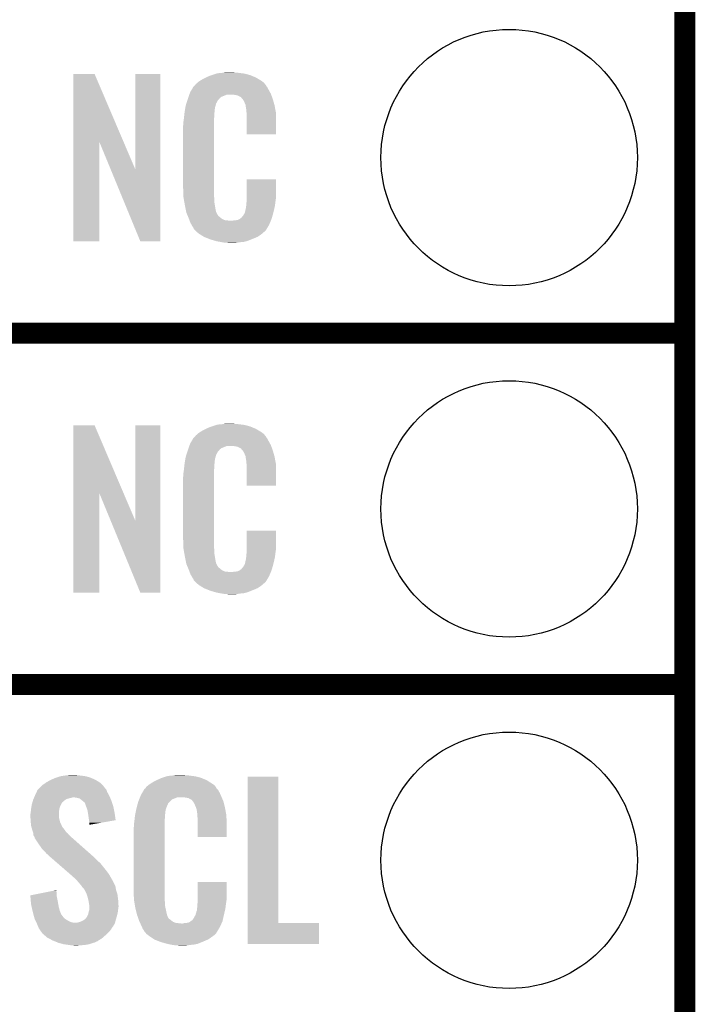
# Model space of a CAD drawing. Extents: x -1.3 to 24.2, y -3.9 to 39.2.
# Tile 34 of 53: x 19.3 to 24.2, y 6.6 to 13.7. Entities that reach past the tile are written whole.
import ezdxf

# ---------------------------------------------------------------- set-up
doc = ezdxf.new("R2010")
doc.units = 0
doc.layers.get('0').update_dxf_attribs({"linetype": 'CONTINUOUS'})
for name, color, linetype in [('SMART_DOF_6_CLICK_V100_GKO', 5, 'CONTINUOUS'), ('SMART_DOF_6_CLICK_V100_GTO', 14, 'CONTINUOUS'), ('SMART_DOF_6_CLICK_V100_GTS', 12, 'CONTINUOUS')]:
    doc.layers.add(name, color=color, linetype=linetype)

# ---------------------------------------------------------------- blocks, each defined once
blk = doc.blocks.new('ROUND_36')
blk.add_circle((0, 0), 0.9271)

msp = doc.modelspace()

# ---------------------------------------------------------------- linework, layer by layer
at = {"layer": 'SMART_DOF_6_CLICK_V100_GKO', "const_width": 0.1524}
msp.add_lwpolyline([(24.13, -1.27), (24.13, 36.83)], dxfattribs=at)
at = {"layer": 'SMART_DOF_6_CLICK_V100_GTO', "const_width": 0.1524}
for points in [[(18.9738, 11.43), (24.13, 11.43)], [(18.9738, 11.43), (24.13, 11.43)], [(18.9738, 8.89), (24.13, 8.89)], [(18.9738, 8.89), (24.13, 8.89)]]:
    msp.add_lwpolyline(points, dxfattribs=at)
at = {"layer": 'SMART_DOF_6_CLICK_V100_GTO'}
for points in [[(20.751802, 13.3096), (20.78228, 13.31214), (20.927062, 13.3096), (20.90674, 13.31214)], [(20.78228, 13.31214), (20.79752, 13.31468), (20.90674, 13.31214), (20.891502, 13.31468)], [(20.79752, 13.31468), (20.812762, 13.31722), (20.876262, 13.31468), (20.863562, 13.31722)], [(19.707874, 12.816718), (19.707882, 13.304504), (20.070868, 12.816718), (19.862804, 13.304504)], [(19.707882, 13.304504), (19.707884, 13.30452), (19.862804, 13.304504), (19.707884, 13.30452)], [(20.15744, 12.613758), (20.157462, 13.304496), (20.337766, 12.613758), (20.33778, 13.304496)], [(20.157462, 13.304496), (20.157464, 13.30452), (20.33778, 13.304496), (20.157464, 13.30452)], [(20.59432, 13.230862), (20.608834, 13.24356), (21.095424, 13.230862), (21.084542, 13.24356)], [(20.608834, 13.24356), (20.614642, 13.24864), (21.084542, 13.24356), (21.077432, 13.24864)], [(20.614642, 13.24864), (20.626618, 13.256262), (21.077432, 13.24864), (21.06676, 13.256262)], [(20.626618, 13.256262), (20.642582, 13.26642), (21.06676, 13.256262), (21.04983, 13.26642)], [(20.642582, 13.26642), (20.66798, 13.27912), (21.04983, 13.26642), (21.02866, 13.27912)], [(20.66798, 13.27912), (20.67814, 13.2842), (21.02866, 13.27912), (21.016324, 13.2842)], [(20.67814, 13.2842), (20.703538, 13.29436), (21.016324, 13.2842), (20.991652, 13.29436)], [(20.703538, 13.29436), (20.711158, 13.2969), (20.991652, 13.29436), (20.985482, 13.2969)], [(20.711158, 13.2969), (20.7264, 13.30198), (20.985482, 13.2969), (20.966432, 13.30198)], [(20.7264, 13.30198), (20.743334, 13.30706), (20.966432, 13.30198), (20.947382, 13.30706)], [(20.743334, 13.30706), (20.751802, 13.3096), (20.947382, 13.30706), (20.927062, 13.3096)], [(20.549232, 13.159738), (20.55368, 13.172442), (21.13788, 13.159738), (21.130952, 13.172442)], [(20.55368, 13.172442), (20.562644, 13.18768), (21.130952, 13.172442), (21.12264, 13.18768)], [(20.562644, 13.18768), (20.576094, 13.21054), (21.12264, 13.18768), (21.109942, 13.21054)], [(20.576094, 13.21054), (20.579086, 13.215622), (21.109942, 13.21054), (21.106132, 13.215622)], [(20.579086, 13.215622), (20.58416, 13.218164), (21.106132, 13.215622), (21.104226, 13.218164)], [(20.58416, 13.218164), (20.58619, 13.220702), (21.104226, 13.218164), (21.102322, 13.220702)], [(20.58619, 13.220702), (20.59025, 13.225776), (21.102322, 13.220702), (21.099782, 13.225776)], [(20.59025, 13.225776), (20.59432, 13.230862), (21.099782, 13.225776), (21.095424, 13.230862)], [(20.526272, 13.091158), (20.533492, 13.114018), (20.741638, 13.091158), (20.754338, 13.114018)], [(20.533492, 13.114018), (20.5359, 13.12164), (20.754338, 13.114018), (20.761956, 13.12164)], [(20.5359, 13.12164), (20.536788, 13.124182), (20.761956, 13.12164), (20.764498, 13.124182)], [(20.536788, 13.124182), (20.538564, 13.129256), (20.764498, 13.124182), (20.767038, 13.129256)], [(20.538564, 13.129256), (20.542122, 13.139418), (20.767038, 13.129256), (20.779742, 13.139418)], [(20.542122, 13.139418), (20.547454, 13.154658), (20.779742, 13.139418), (20.817836, 13.154658)], [(20.547454, 13.154658), (20.547456, 13.15466), (20.817836, 13.154658), (20.866098, 13.15466)], [(20.547456, 13.15466), (20.549232, 13.159738), (21.139694, 13.15466), (21.13788, 13.159738)], [(20.88388, 13.15212), (20.866098, 13.15466), (21.140602, 13.15212), (21.139694, 13.15466)], [(20.896578, 13.14958), (20.88388, 13.15212), (21.141508, 13.14958), (21.140602, 13.15212)], [(20.921974, 13.13688), (20.896578, 13.14958), (21.146044, 13.13688), (21.141508, 13.14958)], [(20.924518, 13.131804), (20.921974, 13.13688), (21.147856, 13.131804), (21.146044, 13.13688)], [(20.931052, 13.12418), (20.924518, 13.131804), (21.150578, 13.12418), (21.147856, 13.131804)], [(20.939758, 13.11402), (20.931052, 13.12418), (21.153568, 13.11402), (21.150578, 13.12418)], [(20.94992, 13.09116), (20.939758, 13.11402), (21.160292, 13.09116), (21.153568, 13.11402)], [(20.51304, 13.02512), (20.514642, 13.035278), (20.729448, 13.02512), (20.73148, 13.035278)], [(20.514642, 13.035278), (20.516648, 13.047978), (20.73148, 13.035278), (20.73148, 13.047978)], [(20.516648, 13.047978), (20.518252, 13.058138), (20.73148, 13.047978), (20.73402, 13.058138)], [(20.518252, 13.058138), (20.519054, 13.063218), (20.73402, 13.058138), (20.73402, 13.063218)], [(20.519054, 13.063218), (20.52066, 13.073382), (20.73402, 13.063218), (20.73679, 13.073382)], [(20.52066, 13.073382), (20.526272, 13.091158), (20.73679, 13.073382), (20.741638, 13.091158)], [(20.953984, 13.081002), (20.94992, 13.09116), (21.16328, 13.081002), (21.160292, 13.09116)], [(20.954998, 13.078464), (20.953984, 13.081002), (21.163764, 13.078464), (21.16328, 13.081002)], [(20.955, 13.070842), (20.954998, 13.078464), (21.165216, 13.070842), (21.163764, 13.078464)], [(20.95754, 13.058138), (20.955, 13.070842), (21.167636, 13.058138), (21.165216, 13.070842)], [(20.96008, 13.04036), (20.95754, 13.058138), (21.171022, 13.04036), (21.167636, 13.058138)], [(20.961058, 13.027658), (20.96008, 13.04036), (21.17344, 13.027658), (21.171022, 13.04036)], [(20.96262, 13.00734), (20.961058, 13.027658), (21.173436, 13.00734), (21.17344, 13.027658)], [(20.50542, 12.96162), (20.50796, 12.9794), (20.7264, 12.96162), (20.7264, 12.9794)], [(20.50542, 12.943842), (20.50542, 12.96162), (20.7264, 12.943842), (20.7264, 12.96162)], [(20.50796, 12.9794), (20.508242, 12.981938), (20.7264, 12.9794), (20.7264, 12.981938)], [(20.508242, 12.981938), (20.5105, 13.00226), (20.7264, 12.981938), (20.72894, 13.00226)], [(20.5105, 13.00226), (20.512756, 13.022578), (20.72894, 13.00226), (20.72894, 13.022578)], [(20.512756, 13.022578), (20.51304, 13.02512), (20.72894, 13.022578), (20.729448, 13.02512)], [(20.96262, 12.867664), (20.96262, 13.00734), (21.173416, 12.867664), (21.173436, 13.00734)], [(20.50288, 12.931142), (20.50542, 12.943842), (20.7264, 12.931142), (20.7264, 12.943842)], [(20.50288, 12.48156), (20.50288, 12.931142), (20.7264, 12.48156), (20.7264, 12.931142)], [(19.70786, 12.095504), (19.707874, 12.816718), (19.895796, 12.095504), (19.89582, 12.816718)], [(19.97945, 12.613758), (19.89582, 12.816718), (20.15744, 12.613758), (20.070868, 12.816718)], [(21.173416, 12.86764), (20.96262, 12.867664), (21.173416, 12.86764), (21.173416, 12.867664)], [(20.192996, 12.095496), (19.97945, 12.613758), (20.337756, 12.095496), (20.337766, 12.613758)], [(20.96262, 12.40282), (20.962642, 12.542496), (21.17344, 12.40282), (21.17344, 12.542496)], [(20.962642, 12.542496), (20.962644, 12.54252), (21.17344, 12.542496), (20.962644, 12.54252)], [(20.505232, 12.41806), (20.50288, 12.48156), (20.7264, 12.41806), (20.7264, 12.48156)], [(20.50542, 12.412982), (20.505232, 12.41806), (20.727126, 12.412982), (20.7264, 12.41806)], [(20.50763, 12.400278), (20.50542, 12.412982), (20.72894, 12.400278), (20.727126, 12.412982)], [(20.511606, 12.377418), (20.50763, 12.400278), (20.72894, 12.377418), (20.72894, 12.400278)], [(20.961984, 12.38504), (20.96262, 12.390122), (21.1709, 12.38504), (21.171626, 12.390122)], [(20.96262, 12.390122), (20.96262, 12.40282), (21.171626, 12.390122), (21.17344, 12.40282)], [(20.51558, 12.35456), (20.511606, 12.377418), (20.73255, 12.35456), (20.72894, 12.377418)], [(20.520662, 12.32916), (20.51558, 12.35456), (20.73656, 12.32916), (20.73255, 12.35456)], [(20.525234, 12.306298), (20.520662, 12.32916), (20.74164, 12.306298), (20.73656, 12.32916)], [(20.949922, 12.303762), (20.955, 12.329162), (21.15566, 12.303762), (21.161636, 12.329162)], [(20.955, 12.329162), (20.955002, 12.331704), (21.161636, 12.329162), (21.162234, 12.331704)], [(20.955002, 12.331704), (20.95754, 12.336784), (21.162234, 12.331704), (21.163428, 12.336784)], [(20.95754, 12.344402), (20.958048, 12.346942), (21.165222, 12.344402), (21.16582, 12.346942)], [(20.95754, 12.336784), (20.95754, 12.344402), (21.163428, 12.336784), (21.165222, 12.344402)], [(20.958048, 12.346942), (20.96008, 12.357102), (21.16582, 12.346942), (21.167174, 12.357102)], [(20.96008, 12.3698), (20.961984, 12.38504), (21.168866, 12.3698), (21.1709, 12.38504)], [(20.96008, 12.357102), (20.96008, 12.3698), (21.167174, 12.357102), (21.168866, 12.3698)], [(20.52574, 12.303762), (20.525234, 12.306298), (20.74291, 12.303762), (20.74164, 12.306298)], [(20.533062, 12.285982), (20.52574, 12.303762), (20.751802, 12.285982), (20.74291, 12.303762)], [(20.53411, 12.283436), (20.533062, 12.285982), (20.754342, 12.283436), (20.751802, 12.285982)], [(20.5362, 12.278362), (20.53411, 12.283436), (20.756884, 12.278362), (20.754342, 12.283436)], [(20.538292, 12.273278), (20.5362, 12.278362), (20.764502, 12.273278), (20.756884, 12.278362)], [(20.54143, 12.26566), (20.538292, 12.273278), (20.77212, 12.26566), (20.764502, 12.273278)], [(20.54352, 12.26058), (20.54143, 12.26566), (20.779742, 12.26058), (20.77212, 12.26566)], [(20.545474, 12.2555), (20.54352, 12.26058), (20.787362, 12.2555), (20.779742, 12.26058)], [(20.548406, 12.24788), (20.545474, 12.2555), (20.802604, 12.24788), (20.787362, 12.2555)], [(20.55036, 12.2428), (20.548406, 12.24788), (20.848322, 12.2428), (20.802604, 12.24788)], [(20.858482, 12.242802), (20.866104, 12.24534), (21.136686, 12.242802), (21.13773, 12.24534)], [(20.876262, 12.24534), (20.901662, 12.25042), (21.13773, 12.24534), (21.139822, 12.25042)], [(20.901662, 12.25042), (20.914356, 12.258038), (21.139822, 12.25042), (21.14296, 12.258038)], [(20.914356, 12.258038), (20.91436, 12.25804), (21.14296, 12.258038), (21.14296, 12.25804)], [(20.91436, 12.25804), (20.924522, 12.265666), (21.14296, 12.25804), (21.145078, 12.265666)], [(20.924522, 12.265666), (20.927062, 12.270738), (21.145078, 12.265666), (21.146486, 12.270738)], [(20.927062, 12.270738), (20.937222, 12.280902), (21.146486, 12.270738), (21.14931, 12.280902)], [(20.937222, 12.280902), (20.94992, 12.30376), (21.14931, 12.280902), (21.15566, 12.30376)], [(20.94992, 12.30376), (20.949922, 12.303762), (21.15566, 12.30376), (21.15566, 12.303762)], [(20.55622, 12.22756), (20.55036, 12.2428), (21.130408, 12.22756), (21.136684, 12.2428)], [(20.563278, 12.21486), (20.55622, 12.22756), (21.12518, 12.21486), (21.130408, 12.22756)], [(20.568922, 12.204698), (20.563278, 12.21486), (21.119082, 12.204698), (21.12518, 12.21486)], [(20.579076, 12.189466), (20.568922, 12.204698), (21.109942, 12.189466), (21.119082, 12.204698)], [(20.57908, 12.184384), (20.579076, 12.189466), (21.106894, 12.184384), (21.109942, 12.189466)], [(20.586702, 12.17676), (20.57908, 12.184384), (21.10232, 12.17676), (21.106894, 12.184384)], [(20.59178, 12.17168), (20.586702, 12.17676), (21.099776, 12.17168), (21.10232, 12.17676)], [(20.848322, 12.2428), (20.858482, 12.242802), (21.136684, 12.2428), (21.136686, 12.242802)], [(20.59686, 12.166598), (20.59178, 12.17168), (21.093424, 12.166598), (21.099776, 12.17168)], [(20.602786, 12.16152), (20.59686, 12.166598), (21.08708, 12.16152), (21.093424, 12.166598)], [(20.614638, 12.15136), (20.602786, 12.16152), (21.075228, 12.15136), (21.08708, 12.16152)], [(20.622768, 12.14628), (20.614638, 12.15136), (21.069302, 12.14628), (21.075228, 12.15136)], [(20.65122, 12.1285), (20.622768, 12.14628), (21.043902, 12.1285), (21.069302, 12.14628)], [(20.65528, 12.125962), (20.65122, 12.1285), (21.037978, 12.125962), (21.043902, 12.1285)], [(20.687936, 12.11326), (20.65528, 12.125962), (21.00834, 12.11326), (21.037978, 12.125962)], [(20.701, 12.108178), (20.687936, 12.11326), (20.99527, 12.108178), (21.00834, 12.11326)], [(20.744178, 12.09548), (20.701, 12.108178), (20.962618, 12.09548), (20.99527, 12.108178)], [(19.895796, 12.09548), (19.70786, 12.095504), (19.895796, 12.09548), (19.895796, 12.095504)], [(20.337756, 12.09548), (20.192996, 12.095496), (20.337756, 12.09548), (20.337756, 12.095496)], [(20.771274, 12.0904), (20.744178, 12.09548), (20.939758, 12.0904), (20.962618, 12.09548)], [(20.78482, 12.08786), (20.771274, 12.0904), (20.91182, 12.08786), (20.939758, 12.0904)], [(20.800058, 12.08532), (20.78482, 12.08786), (20.896578, 12.08532), (20.91182, 12.08786)], [(20.827998, 12.08278), (20.817838, 12.08532), (20.881338, 12.08278), (20.896578, 12.08532)], [(19.707874, 10.276718), (19.707882, 10.764504), (20.070868, 10.276718), (19.862804, 10.764504)], [(19.707882, 10.764504), (19.707884, 10.76452), (19.862804, 10.764504), (19.707884, 10.76452)], [(20.15744, 10.073758), (20.157462, 10.764496), (20.337766, 10.073758), (20.33778, 10.764496)], [(20.157462, 10.764496), (20.157464, 10.76452), (20.33778, 10.764496), (20.157464, 10.76452)], [(20.67814, 10.7442), (20.703538, 10.75436), (21.016324, 10.7442), (20.991652, 10.75436)], [(20.703538, 10.75436), (20.711158, 10.7569), (20.991652, 10.75436), (20.985482, 10.7569)], [(20.711158, 10.7569), (20.7264, 10.76198), (20.985482, 10.7569), (20.966432, 10.76198)], [(20.7264, 10.76198), (20.743334, 10.76706), (20.966432, 10.76198), (20.947382, 10.76706)], [(20.743334, 10.76706), (20.751802, 10.7696), (20.947382, 10.76706), (20.927062, 10.7696)], [(20.751802, 10.7696), (20.78228, 10.77214), (20.927062, 10.7696), (20.90674, 10.77214)], [(20.78228, 10.77214), (20.79752, 10.77468), (20.90674, 10.77214), (20.891502, 10.77468)], [(20.79752, 10.77468), (20.812762, 10.77722), (20.876262, 10.77468), (20.863562, 10.77722)], [(20.579086, 10.675622), (20.58416, 10.678164), (21.106132, 10.675622), (21.104226, 10.678164)], [(20.58416, 10.678164), (20.58619, 10.680702), (21.104226, 10.678164), (21.102322, 10.680702)], [(20.58619, 10.680702), (20.59025, 10.685776), (21.102322, 10.680702), (21.099782, 10.685776)], [(20.59025, 10.685776), (20.59432, 10.690862), (21.099782, 10.685776), (21.095424, 10.690862)], [(20.59432, 10.690862), (20.608834, 10.70356), (21.095424, 10.690862), (21.084542, 10.70356)], [(20.608834, 10.70356), (20.614642, 10.70864), (21.084542, 10.70356), (21.077432, 10.70864)], [(20.614642, 10.70864), (20.626618, 10.716262), (21.077432, 10.70864), (21.06676, 10.716262)], [(20.626618, 10.716262), (20.642582, 10.72642), (21.06676, 10.716262), (21.04983, 10.72642)], [(20.642582, 10.72642), (20.66798, 10.73912), (21.04983, 10.72642), (21.02866, 10.73912)], [(20.66798, 10.73912), (20.67814, 10.7442), (21.02866, 10.73912), (21.016324, 10.7442)], [(20.542122, 10.599418), (20.547454, 10.614658), (20.779742, 10.599418), (20.817836, 10.614658)], [(20.547454, 10.614658), (20.547456, 10.61466), (20.817836, 10.614658), (20.866098, 10.61466)], [(20.547456, 10.61466), (20.549232, 10.619738), (21.139694, 10.61466), (21.13788, 10.619738)], [(20.549232, 10.619738), (20.55368, 10.632442), (21.13788, 10.619738), (21.130952, 10.632442)], [(20.55368, 10.632442), (20.562644, 10.64768), (21.130952, 10.632442), (21.12264, 10.64768)], [(20.562644, 10.64768), (20.576094, 10.67054), (21.12264, 10.64768), (21.109942, 10.67054)], [(20.576094, 10.67054), (20.579086, 10.675622), (21.109942, 10.67054), (21.106132, 10.675622)], [(20.88388, 10.61212), (20.866098, 10.61466), (21.140602, 10.61212), (21.139694, 10.61466)], [(20.896578, 10.60958), (20.88388, 10.61212), (21.141508, 10.60958), (21.140602, 10.61212)], [(20.921974, 10.59688), (20.896578, 10.60958), (21.146044, 10.59688), (21.141508, 10.60958)], [(20.52066, 10.533382), (20.526272, 10.551158), (20.73679, 10.533382), (20.741638, 10.551158)], [(20.526272, 10.551158), (20.533492, 10.574018), (20.741638, 10.551158), (20.754338, 10.574018)], [(20.533492, 10.574018), (20.5359, 10.58164), (20.754338, 10.574018), (20.761956, 10.58164)], [(20.5359, 10.58164), (20.536788, 10.584182), (20.761956, 10.58164), (20.764498, 10.584182)], [(20.536788, 10.584182), (20.538564, 10.589256), (20.764498, 10.584182), (20.767038, 10.589256)], [(20.538564, 10.589256), (20.542122, 10.599418), (20.767038, 10.589256), (20.779742, 10.599418)], [(20.924518, 10.591804), (20.921974, 10.59688), (21.147856, 10.591804), (21.146044, 10.59688)], [(20.931052, 10.58418), (20.924518, 10.591804), (21.150578, 10.58418), (21.147856, 10.591804)], [(20.939758, 10.57402), (20.931052, 10.58418), (21.153568, 10.57402), (21.150578, 10.58418)], [(20.94992, 10.55116), (20.939758, 10.57402), (21.160292, 10.55116), (21.153568, 10.57402)], [(20.953984, 10.541002), (20.94992, 10.55116), (21.16328, 10.541002), (21.160292, 10.55116)], [(20.954998, 10.538464), (20.953984, 10.541002), (21.163764, 10.538464), (21.16328, 10.541002)], [(20.955, 10.530842), (20.954998, 10.538464), (21.165216, 10.530842), (21.163764, 10.538464)], [(20.5105, 10.46226), (20.512756, 10.482578), (20.72894, 10.46226), (20.72894, 10.482578)], [(20.512756, 10.482578), (20.51304, 10.48512), (20.72894, 10.482578), (20.729448, 10.48512)], [(20.51304, 10.48512), (20.514642, 10.495278), (20.729448, 10.48512), (20.73148, 10.495278)], [(20.514642, 10.495278), (20.516648, 10.507978), (20.73148, 10.495278), (20.73148, 10.507978)], [(20.516648, 10.507978), (20.518252, 10.518138), (20.73148, 10.507978), (20.73402, 10.518138)], [(20.518252, 10.518138), (20.519054, 10.523218), (20.73402, 10.518138), (20.73402, 10.523218)], [(20.519054, 10.523218), (20.52066, 10.533382), (20.73402, 10.523218), (20.73679, 10.533382)], [(20.95754, 10.518138), (20.955, 10.530842), (21.167636, 10.518138), (21.165216, 10.530842)], [(20.96008, 10.50036), (20.95754, 10.518138), (21.171022, 10.50036), (21.167636, 10.518138)], [(20.961058, 10.487658), (20.96008, 10.50036), (21.17344, 10.487658), (21.171022, 10.50036)], [(20.96262, 10.46734), (20.961058, 10.487658), (21.173436, 10.46734), (21.17344, 10.487658)], [(20.96262, 10.327664), (20.96262, 10.46734), (21.173416, 10.327664), (21.173436, 10.46734)], [(20.50288, 10.391142), (20.50542, 10.403842), (20.7264, 10.391142), (20.7264, 10.403842)], [(20.50542, 10.42162), (20.50796, 10.4394), (20.7264, 10.42162), (20.7264, 10.4394)], [(20.50542, 10.403842), (20.50542, 10.42162), (20.7264, 10.403842), (20.7264, 10.42162)], [(20.50796, 10.4394), (20.508242, 10.441938), (20.7264, 10.4394), (20.7264, 10.441938)], [(20.508242, 10.441938), (20.5105, 10.46226), (20.7264, 10.441938), (20.72894, 10.46226)], [(20.50288, 9.94156), (20.50288, 10.391142), (20.7264, 9.94156), (20.7264, 10.391142)], [(21.173416, 10.32764), (20.96262, 10.327664), (21.173416, 10.32764), (21.173416, 10.327664)], [(19.70786, 9.555504), (19.707874, 10.276718), (19.895796, 9.555504), (19.89582, 10.276718)], [(19.97945, 10.073758), (19.89582, 10.276718), (20.15744, 10.073758), (20.070868, 10.276718)], [(20.192996, 9.555496), (19.97945, 10.073758), (20.337756, 9.555496), (20.337766, 10.073758)], [(20.96262, 9.86282), (20.962642, 10.002496), (21.17344, 9.86282), (21.17344, 10.002496)], [(20.962642, 10.002496), (20.962644, 10.00252), (21.17344, 10.002496), (20.962644, 10.00252)], [(20.505232, 9.87806), (20.50288, 9.94156), (20.7264, 9.87806), (20.7264, 9.94156)], [(20.50542, 9.872982), (20.505232, 9.87806), (20.727126, 9.872982), (20.7264, 9.87806)], [(20.50763, 9.860278), (20.50542, 9.872982), (20.72894, 9.860278), (20.727126, 9.872982)], [(20.511606, 9.837418), (20.50763, 9.860278), (20.72894, 9.837418), (20.72894, 9.860278)], [(20.51558, 9.81456), (20.511606, 9.837418), (20.73255, 9.81456), (20.72894, 9.837418)], [(20.96008, 9.8298), (20.961984, 9.84504), (21.168866, 9.8298), (21.1709, 9.84504)], [(20.96008, 9.817102), (20.96008, 9.8298), (21.167174, 9.817102), (21.168866, 9.8298)], [(20.961984, 9.84504), (20.96262, 9.850122), (21.1709, 9.84504), (21.171626, 9.850122)], [(20.96262, 9.850122), (20.96262, 9.86282), (21.171626, 9.850122), (21.17344, 9.86282)], [(20.520662, 9.78916), (20.51558, 9.81456), (20.73656, 9.78916), (20.73255, 9.81456)], [(20.525234, 9.766298), (20.520662, 9.78916), (20.74164, 9.766298), (20.73656, 9.78916)], [(20.52574, 9.763762), (20.525234, 9.766298), (20.74291, 9.763762), (20.74164, 9.766298)], [(20.533062, 9.745982), (20.52574, 9.763762), (20.751802, 9.745982), (20.74291, 9.763762)], [(20.937222, 9.740902), (20.94992, 9.76376), (21.14931, 9.740902), (21.15566, 9.76376)], [(20.94992, 9.76376), (20.949922, 9.763762), (21.15566, 9.76376), (21.15566, 9.763762)], [(20.949922, 9.763762), (20.955, 9.789162), (21.15566, 9.763762), (21.161636, 9.789162)], [(20.955, 9.789162), (20.955002, 9.791704), (21.161636, 9.789162), (21.162234, 9.791704)], [(20.955002, 9.791704), (20.95754, 9.796784), (21.162234, 9.791704), (21.163428, 9.796784)], [(20.95754, 9.804402), (20.958048, 9.806942), (21.165222, 9.804402), (21.16582, 9.806942)], [(20.95754, 9.796784), (20.95754, 9.804402), (21.163428, 9.796784), (21.165222, 9.804402)], [(20.958048, 9.806942), (20.96008, 9.817102), (21.16582, 9.806942), (21.167174, 9.817102)], [(20.53411, 9.743436), (20.533062, 9.745982), (20.754342, 9.743436), (20.751802, 9.745982)], [(20.5362, 9.738362), (20.53411, 9.743436), (20.756884, 9.738362), (20.754342, 9.743436)], [(20.538292, 9.733278), (20.5362, 9.738362), (20.764502, 9.733278), (20.756884, 9.738362)], [(20.54143, 9.72566), (20.538292, 9.733278), (20.77212, 9.72566), (20.764502, 9.733278)], [(20.54352, 9.72058), (20.54143, 9.72566), (20.779742, 9.72058), (20.77212, 9.72566)], [(20.545474, 9.7155), (20.54352, 9.72058), (20.787362, 9.7155), (20.779742, 9.72058)], [(20.548406, 9.70788), (20.545474, 9.7155), (20.802604, 9.70788), (20.787362, 9.7155)], [(20.55036, 9.7028), (20.548406, 9.70788), (20.848322, 9.7028), (20.802604, 9.70788)], [(20.55622, 9.68756), (20.55036, 9.7028), (21.130408, 9.68756), (21.136684, 9.7028)], [(20.563278, 9.67486), (20.55622, 9.68756), (21.12518, 9.67486), (21.130408, 9.68756)], [(20.848322, 9.7028), (20.858482, 9.702802), (21.136684, 9.7028), (21.136686, 9.702802)], [(20.858482, 9.702802), (20.866104, 9.70534), (21.136686, 9.702802), (21.13773, 9.70534)], [(20.876262, 9.70534), (20.901662, 9.71042), (21.13773, 9.70534), (21.139822, 9.71042)], [(20.901662, 9.71042), (20.914356, 9.718038), (21.139822, 9.71042), (21.14296, 9.718038)], [(20.914356, 9.718038), (20.91436, 9.71804), (21.14296, 9.718038), (21.14296, 9.71804)], [(20.91436, 9.71804), (20.924522, 9.725666), (21.14296, 9.71804), (21.145078, 9.725666)], [(20.924522, 9.725666), (20.927062, 9.730738), (21.145078, 9.725666), (21.146486, 9.730738)], [(20.927062, 9.730738), (20.937222, 9.740902), (21.146486, 9.730738), (21.14931, 9.740902)], [(20.568922, 9.664698), (20.563278, 9.67486), (21.119082, 9.664698), (21.12518, 9.67486)], [(20.579076, 9.649466), (20.568922, 9.664698), (21.109942, 9.649466), (21.119082, 9.664698)], [(20.57908, 9.644384), (20.579076, 9.649466), (21.106894, 9.644384), (21.109942, 9.649466)], [(20.586702, 9.63676), (20.57908, 9.644384), (21.10232, 9.63676), (21.106894, 9.644384)], [(20.59178, 9.63168), (20.586702, 9.63676), (21.099776, 9.63168), (21.10232, 9.63676)], [(20.59686, 9.626598), (20.59178, 9.63168), (21.093424, 9.626598), (21.099776, 9.63168)], [(20.602786, 9.62152), (20.59686, 9.626598), (21.08708, 9.62152), (21.093424, 9.626598)], [(20.614638, 9.61136), (20.602786, 9.62152), (21.075228, 9.61136), (21.08708, 9.62152)], [(20.622768, 9.60628), (20.614638, 9.61136), (21.069302, 9.60628), (21.075228, 9.61136)], [(19.895796, 9.55548), (19.70786, 9.555504), (19.895796, 9.55548), (19.895796, 9.555504)], [(20.337756, 9.55548), (20.192996, 9.555496), (20.337756, 9.55548), (20.337756, 9.555496)], [(20.65122, 9.5885), (20.622768, 9.60628), (21.043902, 9.5885), (21.069302, 9.60628)], [(20.65528, 9.585962), (20.65122, 9.5885), (21.037978, 9.585962), (21.043902, 9.5885)], [(20.687936, 9.57326), (20.65528, 9.585962), (21.00834, 9.57326), (21.037978, 9.585962)], [(20.701, 9.568178), (20.687936, 9.57326), (20.99527, 9.568178), (21.00834, 9.57326)], [(20.744178, 9.55548), (20.701, 9.568178), (20.962618, 9.55548), (20.99527, 9.568178)], [(20.771274, 9.5504), (20.744178, 9.55548), (20.939758, 9.5504), (20.962618, 9.55548)], [(20.78482, 9.54786), (20.771274, 9.5504), (20.91182, 9.54786), (20.939758, 9.5504)], [(20.800058, 9.54532), (20.78482, 9.54786), (20.896578, 9.54532), (20.91182, 9.54786)], [(20.827998, 9.54278), (20.817838, 9.54532), (20.881338, 9.54278), (20.896578, 9.54532)], [(19.51482, 8.183882), (19.542758, 8.19912), (19.897722, 8.183882), (19.87296, 8.19912)], [(19.542758, 8.19912), (19.575782, 8.21436), (19.87296, 8.19912), (19.840304, 8.21436)], [(19.575782, 8.21436), (19.5834, 8.2169), (19.840304, 8.21436), (19.83486, 8.2169)], [(19.5834, 8.2169), (19.61388, 8.22706), (19.83486, 8.2169), (19.799302, 8.22706)], [(19.61388, 8.22706), (19.646054, 8.23214), (19.799302, 8.22706), (19.76374, 8.23214)], [(19.646054, 8.23214), (19.662142, 8.23468), (19.76374, 8.23214), (19.738342, 8.23468)], [(19.662142, 8.23468), (19.71294, 8.23722), (19.738342, 8.23468), (19.728182, 8.23722)], [(20.271014, 8.17626), (20.286982, 8.18642), (20.70862, 8.17626), (20.692816, 8.18642)], [(20.286982, 8.18642), (20.312376, 8.199118), (20.692816, 8.18642), (20.67306, 8.199118)], [(20.312376, 8.199118), (20.32254, 8.2042), (20.67306, 8.199118), (20.66072, 8.2042)], [(20.32254, 8.2042), (20.3454, 8.21436), (20.66072, 8.2042), (20.636046, 8.21436)], [(20.3454, 8.21436), (20.353014, 8.216898), (20.636046, 8.21436), (20.629882, 8.216898)], [(20.353014, 8.216898), (20.36826, 8.22198), (20.629882, 8.216898), (20.609558, 8.22198)], [(20.36826, 8.22198), (20.385194, 8.22706), (20.609558, 8.22198), (20.58924, 8.22706)], [(20.385194, 8.22706), (20.393662, 8.2296), (20.58924, 8.22706), (20.56892, 8.2296)], [(20.393662, 8.2296), (20.42414, 8.23214), (20.56892, 8.2296), (20.5486, 8.23214)], [(20.42414, 8.23214), (20.43938, 8.23468), (20.5486, 8.23214), (20.533362, 8.23468)], [(20.43938, 8.23468), (20.454622, 8.23722), (20.518122, 8.23468), (20.507962, 8.23722)], [(20.970242, 7.16534), (20.970262, 8.224496), (21.191244, 7.16534), (21.19122, 8.224496)], [(20.970262, 8.224496), (20.970264, 8.22452), (21.19122, 8.224496), (20.970264, 8.22452)], [(19.443022, 8.112758), (19.451322, 8.130538), (19.95424, 8.112758), (19.947572, 8.130538)], [(19.451322, 8.130538), (19.453858, 8.133076), (19.947572, 8.130538), (19.94662, 8.133076)], [(19.453858, 8.133076), (19.464024, 8.143242), (19.94662, 8.133076), (19.936462, 8.143242)], [(19.464024, 8.143242), (19.469096, 8.148316), (19.936462, 8.143242), (19.933922, 8.148316)], [(19.469096, 8.148316), (19.484342, 8.163562), (19.933922, 8.148316), (19.919948, 8.163562)], [(19.484342, 8.163562), (19.49704, 8.171178), (19.919948, 8.163562), (19.912968, 8.171178)], [(19.49704, 8.171178), (19.507704, 8.178798), (19.912968, 8.171178), (19.905982, 8.178798)], [(19.507704, 8.178798), (19.51482, 8.183882), (19.905982, 8.178798), (19.897722, 8.183882)], [(20.207044, 8.10768), (20.220494, 8.130538), (20.76704, 8.10768), (20.754342, 8.130538)], [(20.220494, 8.130538), (20.223486, 8.135622), (20.754342, 8.130538), (20.749262, 8.135622)], [(20.223486, 8.135622), (20.22856, 8.138166), (20.749262, 8.135622), (20.746718, 8.138166)], [(20.22856, 8.138166), (20.230082, 8.140702), (20.746718, 8.138166), (20.744182, 8.140702)], [(20.230082, 8.140702), (20.23313, 8.145778), (20.744182, 8.140702), (20.74164, 8.145778)], [(20.23313, 8.145778), (20.236184, 8.150862), (20.74164, 8.145778), (20.73801, 8.150862)], [(20.236184, 8.150862), (20.252506, 8.163558), (20.73801, 8.150862), (20.728942, 8.163558)], [(20.252506, 8.163558), (20.25904, 8.16864), (20.728942, 8.163558), (20.720812, 8.16864)], [(20.25904, 8.16864), (20.271014, 8.17626), (20.720812, 8.16864), (20.70862, 8.17626)], [(19.413944, 8.041638), (19.416846, 8.051798), (19.634196, 8.041638), (19.644358, 8.051798)], [(19.416846, 8.051798), (19.4183, 8.056882), (19.644358, 8.051798), (19.651982, 8.056882)], [(19.4183, 8.056882), (19.420474, 8.061958), (19.651982, 8.056882), (19.659596, 8.061958)], [(19.420474, 8.061958), (19.423742, 8.06958), (19.659596, 8.061958), (19.685, 8.06958)], [(19.423742, 8.06958), (19.42483, 8.07212), (19.685, 8.06958), (19.697698, 8.07212)], [(19.42483, 8.07212), (19.425918, 8.074658), (19.697698, 8.07212), (19.705318, 8.074658)], [(19.425918, 8.07466), (19.430274, 8.084822), (19.973836, 8.07466), (19.96948, 8.084822)], [(19.425918, 8.074658), (19.425918, 8.07466), (19.705318, 8.074658), (19.712938, 8.07466)], [(19.430274, 8.084822), (19.43354, 8.09244), (19.96948, 8.084822), (19.965326, 8.09244)], [(19.43354, 8.09244), (19.443022, 8.112758), (19.965326, 8.09244), (19.95424, 8.112758)], [(19.733258, 8.07212), (19.712938, 8.07466), (19.974924, 8.07212), (19.973836, 8.07466)], [(19.753578, 8.067042), (19.733258, 8.07212), (19.9771, 8.067042), (19.974924, 8.07212)], [(19.775806, 8.04926), (19.753578, 8.067042), (19.98472, 8.04926), (19.9771, 8.067042)], [(19.77898, 8.04672), (19.775806, 8.04926), (19.985568, 8.04672), (19.98472, 8.04926)], [(19.789136, 8.039098), (19.77898, 8.04672), (19.988108, 8.039098), (19.985568, 8.04672)], [(20.177762, 8.041642), (20.18487, 8.059416), (20.403824, 8.041642), (20.421602, 8.059416)], [(20.18487, 8.059416), (20.190966, 8.074658), (20.421602, 8.059416), (20.459696, 8.074658)], [(20.190966, 8.07466), (20.192998, 8.07974), (20.781918, 8.07466), (20.77974, 8.07974)], [(20.190966, 8.074658), (20.190966, 8.07466), (20.459696, 8.074658), (20.510498, 8.07466)], [(20.192998, 8.07974), (20.19808, 8.092442), (20.77974, 8.07974), (20.773968, 8.092442)], [(20.19808, 8.092442), (20.207044, 8.10768), (20.773968, 8.092442), (20.76704, 8.10768)], [(20.54098, 8.06958), (20.510498, 8.07466), (20.784096, 8.06958), (20.781918, 8.07466)], [(20.548598, 8.064502), (20.54098, 8.06958), (20.786272, 8.064502), (20.784096, 8.06958)], [(20.563836, 8.056882), (20.548598, 8.064502), (20.789536, 8.056882), (20.786272, 8.064502)], [(20.568918, 8.051802), (20.563836, 8.056882), (20.791714, 8.051802), (20.789536, 8.056882)], [(20.574364, 8.044178), (20.568918, 8.051802), (20.79498, 8.044178), (20.791714, 8.051802)], [(20.581618, 8.034022), (20.574364, 8.044178), (20.79737, 8.034022), (20.79498, 8.044178)], [(19.40052, 7.962902), (19.402296, 7.980678), (19.60626, 7.962902), (19.60626, 7.980678)], [(19.402296, 7.980678), (19.40306, 7.9883), (19.60626, 7.980678), (19.60753, 7.9883)], [(19.40306, 7.9883), (19.404232, 7.99592), (19.60753, 7.9883), (19.6088, 7.99592)], [(19.404232, 7.99592), (19.406576, 8.011158), (19.6088, 7.99592), (19.61388, 8.011158)], [(19.406576, 8.011158), (19.40814, 8.021322), (19.61388, 8.011158), (19.618962, 8.021322)], [(19.40814, 8.021322), (19.41104, 8.031478), (19.618962, 8.021322), (19.62404, 8.031478)], [(19.41104, 8.031478), (19.413218, 8.039096), (19.62404, 8.031478), (19.629122, 8.039096)], [(19.413218, 8.039096), (19.413944, 8.041638), (19.629122, 8.039096), (19.634196, 8.041638)], [(19.796758, 8.023864), (19.789136, 8.039098), (19.993186, 8.023864), (19.988108, 8.039098)], [(19.79676, 8.021324), (19.796758, 8.023864), (19.994032, 8.021324), (19.993186, 8.023864)], [(19.800572, 8.011158), (19.79676, 8.021324), (19.99742, 8.011158), (19.994032, 8.021324)], [(19.80438, 8.001), (19.800572, 8.011158), (19.99956, 8.001), (19.99742, 8.011158)], [(19.811998, 7.978142), (19.80438, 8.001), (20.004372, 7.978142), (19.99956, 8.001)], [(19.814406, 7.9629), (19.811998, 7.978142), (20.00758, 7.9629), (20.004372, 7.978142)], [(20.159712, 7.967978), (20.16185, 7.978138), (20.37334, 7.967978), (20.37588, 7.978138)], [(20.16185, 7.978138), (20.16292, 7.983216), (20.37588, 7.978138), (20.37588, 7.983216)], [(20.16292, 7.983216), (20.16506, 7.99338), (20.37588, 7.983216), (20.379574, 7.99338)], [(20.16506, 7.99338), (20.169738, 8.01116), (20.379574, 7.99338), (20.38604, 8.01116)], [(20.169738, 8.01116), (20.175754, 8.034016), (20.38604, 8.01116), (20.396198, 8.034016)], [(20.175754, 8.034016), (20.177762, 8.041642), (20.396198, 8.034016), (20.403824, 8.041642)], [(20.59178, 8.01116), (20.581618, 8.034022), (20.80275, 8.01116), (20.79737, 8.034022)], [(20.595844, 8.001), (20.59178, 8.01116), (20.80514, 8.001), (20.80275, 8.01116)], [(20.59686, 7.99846), (20.595844, 8.001), (20.805624, 7.99846), (20.80514, 8.001)], [(20.599398, 7.993384), (20.59686, 7.99846), (20.806592, 7.993384), (20.805624, 7.99846)], [(20.5994, 7.990842), (20.599398, 7.993384), (20.807076, 7.990842), (20.806592, 7.993384)], [(20.60194, 7.978138), (20.5994, 7.990842), (20.809496, 7.978138), (20.807076, 7.990842)], [(20.60448, 7.96036), (20.60194, 7.978138), (20.812882, 7.96036), (20.809496, 7.978138)], [(19.39798, 7.952742), (19.40052, 7.962902), (19.60626, 7.952742), (19.60626, 7.962902)], [(19.39798, 7.940038), (19.39798, 7.952742), (19.60626, 7.940038), (19.60626, 7.952742)], [(19.39907, 7.924798), (19.39798, 7.940038), (19.60626, 7.924798), (19.60626, 7.940038)], [(19.40052, 7.90448), (19.39907, 7.924798), (19.61134, 7.90448), (19.60626, 7.924798)], [(19.401302, 7.894318), (19.40052, 7.90448), (19.61388, 7.894318), (19.61134, 7.90448)], [(19.81962, 7.92988), (19.814406, 7.9629), (20.012284, 7.92988), (20.00758, 7.9629)], [(19.82216, 7.90956), (19.81962, 7.92988), (20.015178, 7.90956), (20.012284, 7.92988)], [(19.822162, 7.909556), (19.82216, 7.90956), (20.015178, 7.909556), (20.015178, 7.90956)], [(19.8247, 7.89178), (19.822162, 7.909556), (19.912536, 7.89178), (20.015178, 7.909556)], [(20.14982, 7.8994), (20.150102, 7.901938), (20.36826, 7.8994), (20.36826, 7.901938)], [(20.150102, 7.901938), (20.15236, 7.92226), (20.36826, 7.901938), (20.3708, 7.92226)], [(20.15236, 7.92226), (20.154616, 7.942578), (20.3708, 7.92226), (20.3708, 7.942578)], [(20.154616, 7.942578), (20.1549, 7.945118), (20.3708, 7.942578), (20.371308, 7.945118)], [(20.1549, 7.945118), (20.157038, 7.955278), (20.371308, 7.945118), (20.37334, 7.955278)], [(20.157038, 7.955278), (20.159712, 7.967978), (20.37334, 7.955278), (20.37334, 7.967978)], [(20.605458, 7.947658), (20.60448, 7.96036), (20.8153, 7.947658), (20.812882, 7.96036)], [(20.60702, 7.92734), (20.605458, 7.947658), (20.816184, 7.92734), (20.8153, 7.947658)], [(20.60702, 7.88924), (20.60702, 7.92734), (20.81784, 7.88924), (20.816184, 7.92734)], [(19.40306, 7.871462), (19.401302, 7.894318), (19.624432, 7.871462), (19.61388, 7.894318)], [(19.405832, 7.861302), (19.40306, 7.871462), (19.629122, 7.861302), (19.624432, 7.871462)], [(19.406526, 7.858756), (19.405832, 7.861302), (19.631662, 7.858756), (19.629122, 7.861302)], [(19.407912, 7.853682), (19.406526, 7.858756), (19.634202, 7.853682), (19.631662, 7.858756)], [(19.409298, 7.848598), (19.407912, 7.853682), (19.63928, 7.848598), (19.634202, 7.853682)], [(19.410682, 7.84352), (19.409298, 7.848598), (19.64309, 7.84352), (19.63928, 7.848598)], [(19.412376, 7.83844), (19.410682, 7.84352), (19.6469, 7.83844), (19.64309, 7.84352)], [(19.417454, 7.823198), (19.412376, 7.83844), (19.657062, 7.823198), (19.6469, 7.83844)], [(19.8247, 7.876568), (19.8247, 7.89178), (19.8247, 7.876568), (19.912536, 7.89178)], [(20.14474, 7.851142), (20.14728, 7.863842), (20.36826, 7.851142), (20.36826, 7.863842)], [(20.14474, 7.40156), (20.14474, 7.851142), (20.36826, 7.40156), (20.36826, 7.851142)], [(20.14728, 7.88162), (20.14982, 7.8994), (20.36826, 7.88162), (20.36826, 7.8994)], [(20.14728, 7.863842), (20.14728, 7.88162), (20.36826, 7.863842), (20.36826, 7.88162)], [(20.60702, 7.787664), (20.60702, 7.88924), (20.817816, 7.787664), (20.81784, 7.88924)], [(19.418298, 7.820662), (19.417454, 7.823198), (19.660234, 7.820662), (19.657062, 7.823198)], [(19.419252, 7.81304), (19.418298, 7.820662), (19.669762, 7.81304), (19.660234, 7.820662)], [(19.42084, 7.80034), (19.419252, 7.81304), (19.680646, 7.80034), (19.669762, 7.81304)], [(19.42389, 7.795258), (19.42084, 7.80034), (19.685, 7.795258), (19.680646, 7.80034)], [(19.42846, 7.787642), (19.42389, 7.795258), (19.693888, 7.787642), (19.685, 7.795258)], [(19.430366, 7.78002), (19.42846, 7.787642), (19.70278, 7.78002), (19.693888, 7.787642)], [(19.430998, 7.777486), (19.430366, 7.78002), (19.70565, 7.777486), (19.70278, 7.78002)], [(19.433538, 7.774942), (19.430998, 7.777486), (19.70853, 7.774942), (19.70565, 7.777486)], [(19.46402, 7.72922), (19.433538, 7.774942), (19.76029, 7.72922), (19.70853, 7.774942)], [(20.817816, 7.78764), (20.60702, 7.787664), (20.817816, 7.78764), (20.817816, 7.787664)], [(19.4818, 7.70382), (19.46402, 7.72922), (19.789046, 7.70382), (19.76029, 7.72922)], [(19.499582, 7.68604), (19.4818, 7.70382), (19.809174, 7.68604), (19.789046, 7.70382)], [(19.514818, 7.66826), (19.499582, 7.68604), (19.829302, 7.66826), (19.809174, 7.68604)], [(19.527518, 7.658102), (19.514818, 7.66826), (19.840802, 7.658102), (19.829302, 7.66826)], [(19.54022, 7.6454), (19.527518, 7.658102), (19.85518, 7.6454), (19.840802, 7.658102)], [(19.54022, 7.645398), (19.54022, 7.6454), (19.855182, 7.645398), (19.85518, 7.6454)], [(19.572458, 7.61746), (19.54022, 7.645398), (19.88312, 7.61746), (19.855182, 7.645398)], [(19.592976, 7.599678), (19.572458, 7.61746), (19.903442, 7.599678), (19.88312, 7.61746)], [(19.622282, 7.57428), (19.592976, 7.599678), (19.92376, 7.57428), (19.903442, 7.599678)], [(19.65452, 7.54634), (19.622282, 7.57428), (19.94662, 7.54634), (19.92376, 7.57428)], [(19.68676, 7.5184), (19.65452, 7.54634), (19.966942, 7.5184), (19.94662, 7.54634)], [(19.69262, 7.51332), (19.68676, 7.5184), (19.969906, 7.51332), (19.966942, 7.5184)], [(19.71548, 7.493), (19.69262, 7.51332), (19.981758, 7.493), (19.969906, 7.51332)], [(19.720562, 7.48792), (19.71548, 7.493), (19.98472, 7.48792), (19.981758, 7.493)], [(19.725644, 7.482838), (19.720562, 7.48792), (19.987262, 7.482838), (19.98472, 7.48792)], [(19.733264, 7.475218), (19.725644, 7.482838), (19.99234, 7.475218), (19.987262, 7.482838)], [(19.735802, 7.47268), (19.733264, 7.475218), (19.99361, 7.47268), (19.99234, 7.475218)], [(19.560988, 7.399018), (19.58594, 7.404072), (19.58594, 7.399018), (19.58594, 7.404072)], [(19.75358, 7.45236), (19.735802, 7.47268), (20.00377, 7.45236), (19.99361, 7.47268)], [(19.76628, 7.43712), (19.75358, 7.45236), (20.01139, 7.43712), (20.00377, 7.45236)], [(19.767976, 7.434578), (19.76628, 7.43712), (20.01266, 7.434578), (20.01139, 7.43712)], [(19.776438, 7.421882), (19.767976, 7.434578), (20.01497, 7.421882), (20.01266, 7.434578)], [(19.786596, 7.41426), (19.776438, 7.421882), (20.016356, 7.41426), (20.01497, 7.421882)], [(19.78914, 7.406644), (19.786596, 7.41426), (20.01774, 7.406644), (20.016356, 7.41426)], [(19.789146, 7.406638), (19.78914, 7.406644), (20.01774, 7.406638), (20.01774, 7.406644)], [(19.791678, 7.404098), (19.789146, 7.406638), (20.018522, 7.404098), (20.01774, 7.406638)], [(19.80184, 7.38378), (19.791678, 7.404098), (20.024774, 7.38378), (20.018522, 7.404098)], [(20.607024, 7.338058), (20.607042, 7.462496), (20.81784, 7.338058), (20.81784, 7.462496)], [(20.607042, 7.462496), (20.607044, 7.46252), (20.81784, 7.462496), (20.607044, 7.46252)], [(19.398002, 7.366004), (19.48575, 7.383778), (19.58848, 7.366004), (19.58848, 7.383778)], [(19.398206, 7.363458), (19.398002, 7.366004), (19.58848, 7.363458), (19.58848, 7.366004)], [(19.400228, 7.33806), (19.398206, 7.363458), (19.59356, 7.33806), (19.58848, 7.363458)], [(19.40306, 7.302502), (19.400228, 7.33806), (19.600026, 7.302502), (19.59356, 7.33806)], [(19.48575, 7.383778), (19.560988, 7.399018), (19.58848, 7.383778), (19.58594, 7.399018)], [(19.805652, 7.373618), (19.80184, 7.38378), (20.0279, 7.373618), (20.024774, 7.38378)], [(19.809458, 7.363462), (19.805652, 7.373618), (20.029256, 7.363462), (20.0279, 7.373618)], [(19.816446, 7.33552), (19.809458, 7.363462), (20.03298, 7.33552), (20.029256, 7.363462)], [(19.81962, 7.32282), (19.816446, 7.33552), (20.033774, 7.32282), (20.03298, 7.33552)], [(20.147092, 7.33806), (20.14474, 7.40156), (20.36826, 7.33806), (20.36826, 7.40156)], [(20.14728, 7.332982), (20.147092, 7.33806), (20.368986, 7.332982), (20.36826, 7.33806)], [(20.14949, 7.320278), (20.14728, 7.332982), (20.3708, 7.320278), (20.368986, 7.332982)], [(20.60702, 7.32282), (20.607024, 7.338058), (20.8153, 7.32282), (20.81784, 7.338058)], [(19.40768, 7.28218), (19.40306, 7.302502), (19.60372, 7.28218), (19.600026, 7.302502)], [(19.41403, 7.254238), (19.40768, 7.28218), (19.61134, 7.254238), (19.60372, 7.28218)], [(19.824278, 7.294882), (19.81962, 7.32282), (20.03552, 7.294882), (20.033774, 7.32282)], [(19.819622, 7.246622), (19.8247, 7.261864), (20.030756, 7.246622), (20.032662, 7.261864)], [(19.8247, 7.292342), (19.824278, 7.294882), (20.03552, 7.292342), (20.03552, 7.294882)], [(19.8247, 7.28218), (19.8247, 7.292342), (20.03552, 7.28218), (20.03552, 7.292342)], [(19.8247, 7.2644), (19.8247, 7.28218), (20.03298, 7.2644), (20.03552, 7.28218)], [(19.8247, 7.261864), (19.8247, 7.2644), (20.032662, 7.261864), (20.03298, 7.2644)], [(20.153466, 7.297418), (20.14949, 7.320278), (20.3708, 7.297418), (20.3708, 7.320278)], [(20.15744, 7.27456), (20.153466, 7.297418), (20.375614, 7.27456), (20.3708, 7.297418)], [(20.163792, 7.24916), (20.15744, 7.27456), (20.38096, 7.24916), (20.375614, 7.27456)], [(20.60194, 7.264402), (20.602448, 7.266942), (20.807082, 7.264402), (20.80768, 7.266942)], [(20.60194, 7.256784), (20.60194, 7.264402), (20.805288, 7.256784), (20.807082, 7.264402)], [(20.602448, 7.266942), (20.60448, 7.277102), (20.80768, 7.266942), (20.809034, 7.277102)], [(20.60448, 7.2898), (20.606384, 7.30504), (20.810726, 7.2898), (20.81276, 7.30504)], [(20.60448, 7.277102), (20.60448, 7.2898), (20.809034, 7.277102), (20.810726, 7.2898)], [(20.606384, 7.30504), (20.60702, 7.310122), (20.81276, 7.30504), (20.813486, 7.310122)], [(20.60702, 7.310122), (20.60702, 7.32282), (20.813486, 7.310122), (20.8153, 7.32282)], [(19.41576, 7.24662), (19.41403, 7.254238), (19.61439, 7.24662), (19.61134, 7.254238)], [(19.420438, 7.228842), (19.41576, 7.24662), (19.621504, 7.228842), (19.61439, 7.24662)], [(19.421108, 7.2263), (19.420438, 7.228842), (19.62404, 7.2263), (19.621504, 7.228842)], [(19.423112, 7.21868), (19.421108, 7.2263), (19.62912, 7.21868), (19.62404, 7.2263)], [(19.425786, 7.20852), (19.423112, 7.21868), (19.636742, 7.20852), (19.62912, 7.21868)], [(19.428458, 7.19836), (19.425786, 7.20852), (19.6469, 7.19836), (19.636742, 7.20852)], [(19.4332, 7.188202), (19.428458, 7.19836), (19.662138, 7.188202), (19.6469, 7.19836)], [(19.77644, 7.18312), (19.789142, 7.190742), (20.014564, 7.18312), (20.01647, 7.190742)], [(19.789142, 7.190742), (19.79422, 7.19582), (20.01647, 7.190742), (20.01774, 7.19582)], [(19.79422, 7.19582), (19.80184, 7.20344), (20.01774, 7.19582), (20.020024, 7.20344)], [(19.80184, 7.20344), (19.80692, 7.211062), (20.020024, 7.20344), (20.022312, 7.211062)], [(19.80692, 7.211062), (19.812, 7.221222), (20.022312, 7.211062), (20.02536, 7.221222)], [(19.812, 7.221222), (19.81708, 7.231382), (20.02536, 7.221222), (20.027616, 7.231382)], [(19.81708, 7.231382), (19.819198, 7.244082), (20.027616, 7.231382), (20.03044, 7.244082)], [(19.819198, 7.244082), (19.819622, 7.246622), (20.03044, 7.244082), (20.030756, 7.246622)], [(20.169508, 7.226298), (20.163792, 7.24916), (20.386042, 7.226298), (20.38096, 7.24916)], [(20.170142, 7.22376), (20.169508, 7.226298), (20.386996, 7.22376), (20.386042, 7.226298)], [(20.176416, 7.205982), (20.170142, 7.22376), (20.393664, 7.205982), (20.386996, 7.22376)], [(20.177316, 7.203436), (20.176416, 7.205982), (20.396202, 7.203436), (20.393664, 7.205982)], [(20.179106, 7.198362), (20.177316, 7.203436), (20.398744, 7.198362), (20.396202, 7.203436)], [(20.1809, 7.19328), (20.179106, 7.198362), (20.40636, 7.19328), (20.398744, 7.198362)], [(20.183588, 7.18566), (20.1809, 7.19328), (20.41652, 7.18566), (20.40636, 7.19328)], [(20.568926, 7.185676), (20.571462, 7.190738), (20.789054, 7.185676), (20.79018, 7.190738)], [(20.571462, 7.190738), (20.579082, 7.2009), (20.79018, 7.190738), (20.792438, 7.2009)], [(20.579082, 7.2009), (20.59178, 7.22376), (20.792438, 7.2009), (20.79752, 7.22376)], [(20.59178, 7.22376), (20.591782, 7.223762), (20.79752, 7.22376), (20.79752, 7.223762)], [(20.591782, 7.223762), (20.5994, 7.249162), (20.79752, 7.223762), (20.803496, 7.249162)], [(20.5994, 7.249162), (20.599402, 7.251704), (20.803496, 7.249162), (20.804094, 7.251704)], [(20.599402, 7.251704), (20.60194, 7.256784), (20.804094, 7.251704), (20.805288, 7.256784)], [(19.437942, 7.17804), (19.4332, 7.188202), (19.67992, 7.17804), (19.662138, 7.188202)], [(19.4415, 7.17042), (19.437942, 7.17804), (19.700242, 7.17042), (19.67992, 7.17804)], [(19.442684, 7.16788), (19.4415, 7.17042), (19.725638, 7.16788), (19.700242, 7.17042)], [(19.443872, 7.165338), (19.442684, 7.16788), (20.01012, 7.165338), (20.010754, 7.16788)], [(19.44624, 7.16026), (19.443872, 7.165338), (20.007072, 7.16026), (20.01012, 7.165338)], [(19.454708, 7.139938), (19.44624, 7.16026), (19.994878, 7.139938), (20.007072, 7.16026)], [(19.455766, 7.1374), (19.454708, 7.139938), (19.99234, 7.1374), (19.994878, 7.139938)], [(19.45894, 7.129782), (19.455766, 7.1374), (19.98726, 7.129782), (19.99234, 7.1374)], [(19.45894, 7.129778), (19.45894, 7.129782), (19.987256, 7.129778), (19.98726, 7.129782)], [(19.467408, 7.11708), (19.45894, 7.129778), (19.97964, 7.11708), (19.987256, 7.129778)], [(19.725638, 7.16788), (19.733262, 7.167882), (20.010754, 7.16788), (20.010754, 7.167882)], [(19.733262, 7.167882), (19.740882, 7.17042), (20.010754, 7.167882), (20.01139, 7.17042)], [(19.740882, 7.17042), (19.753582, 7.172962), (20.01139, 7.17042), (20.012024, 7.172962)], [(19.753582, 7.172962), (19.77644, 7.18312), (20.012024, 7.172962), (20.014564, 7.18312)], [(20.18538, 7.18058), (20.183588, 7.18566), (20.422872, 7.18058), (20.41652, 7.18566)], [(20.187726, 7.1755), (20.18538, 7.18058), (20.429222, 7.1755), (20.422872, 7.18058)], [(20.191242, 7.16788), (20.187726, 7.1755), (20.447004, 7.16788), (20.429222, 7.1755)], [(20.192414, 7.16534), (20.191242, 7.16788), (20.46732, 7.16534), (20.447004, 7.16788)], [(20.193588, 7.1628), (20.192414, 7.16534), (20.490182, 7.1628), (20.46732, 7.16534)], [(20.20062, 7.14756), (20.193588, 7.1628), (20.773016, 7.14756), (20.780186, 7.1628)], [(20.206264, 7.13486), (20.20062, 7.14756), (20.76704, 7.13486), (20.773016, 7.14756)], [(20.21078, 7.124698), (20.206264, 7.13486), (20.760942, 7.124698), (20.76704, 7.13486)], [(20.22094, 7.10946), (20.21078, 7.124698), (20.7518, 7.10946), (20.760942, 7.124698)], [(20.500342, 7.1628), (20.510502, 7.16534), (20.780186, 7.1628), (20.781382, 7.16534)], [(20.518122, 7.16534), (20.546064, 7.170422), (20.781382, 7.16534), (20.783774, 7.170422)], [(20.546064, 7.170422), (20.556218, 7.178038), (20.783774, 7.170422), (20.787358, 7.178038)], [(20.556218, 7.178038), (20.566382, 7.18566), (20.787358, 7.178038), (20.789052, 7.18566)], [(20.566382, 7.18566), (20.568926, 7.185676), (20.789052, 7.18566), (20.789054, 7.185676)], [(20.97024, 7.015504), (20.970242, 7.165316), (21.485836, 7.015504), (21.48586, 7.165316)], [(20.970242, 7.165316), (20.970242, 7.16534), (21.48586, 7.165316), (21.191244, 7.16534)], [(19.47418, 7.10692), (19.467408, 7.11708), (19.971172, 7.10692), (19.97964, 7.11708)], [(19.477988, 7.101842), (19.47418, 7.10692), (19.966942, 7.101842), (19.971172, 7.10692)], [(19.481798, 7.096758), (19.477988, 7.101842), (19.961858, 7.096758), (19.966942, 7.101842)], [(19.484338, 7.091684), (19.481798, 7.096758), (19.956784, 7.091684), (19.961858, 7.096758)], [(19.49027, 7.0866), (19.484338, 7.091684), (19.9517, 7.0866), (19.956784, 7.091684)], [(19.50805, 7.07136), (19.49027, 7.0866), (19.93392, 7.07136), (19.9517, 7.0866)], [(19.519902, 7.0612), (19.50805, 7.07136), (19.922308, 7.0612), (19.93392, 7.07136)], [(19.534194, 7.053578), (19.519902, 7.0612), (19.913598, 7.053578), (19.922308, 7.0612)], [(19.558, 7.04088), (19.534194, 7.053578), (19.89245, 7.04088), (19.913598, 7.053578)], [(20.223474, 7.106926), (20.22094, 7.10946), (20.750278, 7.106926), (20.7518, 7.10946)], [(20.22348, 7.104384), (20.223474, 7.106926), (20.748754, 7.104384), (20.750278, 7.106926)], [(20.230014, 7.09676), (20.22348, 7.104384), (20.74418, 7.09676), (20.748754, 7.104384)], [(20.234364, 7.091682), (20.230014, 7.09676), (20.741638, 7.091682), (20.74418, 7.09676)], [(20.238718, 7.0866), (20.234364, 7.091682), (20.736556, 7.0866), (20.741638, 7.091682)], [(20.245492, 7.08152), (20.238718, 7.0866), (20.731478, 7.08152), (20.736556, 7.0866)], [(20.25904, 7.07136), (20.245492, 7.08152), (20.717932, 7.07136), (20.731478, 7.08152)], [(20.266662, 7.06628), (20.25904, 7.07136), (20.71116, 7.06628), (20.717932, 7.07136)], [(20.293332, 7.0485), (20.266662, 7.06628), (20.685762, 7.0485), (20.71116, 7.06628)], [(20.297138, 7.045962), (20.293332, 7.0485), (20.679838, 7.045962), (20.685762, 7.0485)], [(19.564198, 7.038328), (19.558, 7.04088), (19.8882, 7.038328), (19.89245, 7.04088)], [(19.570348, 7.035796), (19.564198, 7.038328), (19.88818, 7.035796), (19.8882, 7.038328)], [(19.576506, 7.03326), (19.570348, 7.035796), (19.878038, 7.03326), (19.88818, 7.035796)], [(19.595016, 7.025638), (19.576506, 7.03326), (19.862798, 7.025638), (19.878038, 7.03326)], [(19.601178, 7.0231), (19.595016, 7.025638), (19.853912, 7.0231), (19.862798, 7.025638)], [(19.610704, 7.02056), (19.601178, 7.0231), (19.84502, 7.02056), (19.853912, 7.0231)], [(19.639278, 7.01294), (19.610704, 7.02056), (19.82216, 7.01294), (19.84502, 7.02056)], [(19.67484, 7.00786), (19.639278, 7.01294), (19.794222, 7.00786), (19.82216, 7.01294)], [(19.69262, 7.00532), (19.67484, 7.00786), (19.763742, 7.00532), (19.794222, 7.00786)], [(19.715478, 7.00278), (19.705318, 7.00532), (19.733262, 7.00278), (19.763742, 7.00532)], [(20.3298, 7.03326), (20.297138, 7.045962), (20.6502, 7.03326), (20.679838, 7.045962)], [(20.34286, 7.02818), (20.3298, 7.03326), (20.637862, 7.02818), (20.6502, 7.03326)], [(20.38858, 7.01548), (20.34286, 7.02818), (20.607018, 7.01548), (20.637862, 7.02818)], [(20.413982, 7.0104), (20.38858, 7.01548), (20.58162, 7.0104), (20.607018, 7.01548)], [(20.426682, 7.00786), (20.413982, 7.0104), (20.55368, 7.00786), (20.58162, 7.0104)], [(20.44446, 7.00532), (20.426682, 7.00786), (20.538438, 7.00532), (20.55368, 7.00786)], [(20.472398, 7.00278), (20.459698, 7.00532), (20.523198, 7.00278), (20.538438, 7.00532)], [(21.485836, 7.01548), (20.97024, 7.015504), (21.485836, 7.01548), (21.485836, 7.015504)]]:
    msp.add_solid(points, dxfattribs=at)

# ---------------------------------------------------------------- block references
at = {"layer": 'SMART_DOF_6_CLICK_V100_GTS'}
for p in [(22.86, 12.7), (22.86, 10.16), (22.86, 7.62)]:
    msp.add_blockref('ROUND_36', p, dxfattribs=at)

doc.saveas('drawing.dxf')
